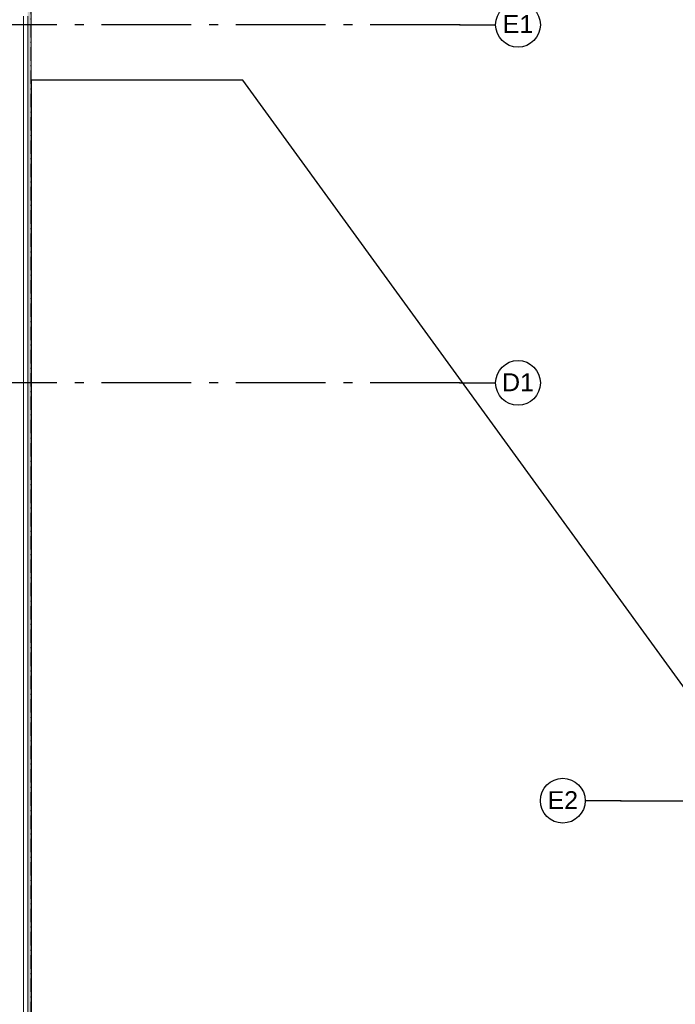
# Model space of a CAD drawing. Header units: millimetres. Extents: x -150 to 340869, y -1115 to 365939.
# Tile 87 of 193: x 303077 to 306738, y 353221 to 358719. Entities that reach past the tile are written whole.
import ezdxf
from ezdxf.enums import TextEntityAlignment as Align

# ---------------------------------------------------------------- set-up
doc = ezdxf.new("R2010")
doc.units = ezdxf.units.MM
doc.header["$LTSCALE"] = 0.5
doc.header["$MEASUREMENT"] = 0
for name, pattern in [('Akselinje', [1500, 1000, -200, 100, -200]), ('Over snittplan', [260, 150, -50, 10, -50]), ('PLINE', [0])]:
    doc.linetypes.add(name, pattern=pattern)
for name, color, linetype in [('232- Ikke-bærende yttervegger (Skravur)(Nye konstruksjoner)', 7, 'Continuous'), ('232- Ikke-bærende yttervegger(Nye konstruksjoner)', 7, 'Continuous'), ('26-- Yttertak(Nye konstruksjoner)', 7, 'Continuous'), ('82-- Modullinjer(Nye konstruksjoner)', 7, 'Continuous'), ('842-M___1_50 Målsetting bygning(Nye konstruksjoner)', 7, 'Continuous')]:
    doc.layers.add(name, color=color, linetype=linetype)
doc.layers.add('235- Utvendig kledning og overflate(Nye konstruksjoner)', color=7, linetype='Continuous', lineweight=0)
doc.styles.add('GENERATED_STYLE_2', font='arial.ttf')
doc.styles.add('GENERATED_STYLE_4', font='arial.ttf')
doc.dimstyles.new('GENERATED_STYLE__1', dxfattribs={"dimtxt": 100, "dimasz": 95, "dimexe": 0.18, "dimexo": 0.0625, "dimgap": 0, "dimtad": 1, "dimtih": 1, "dimtoh": 1, "dimdec": 0, "dimzin": 0, "dimdsep": 46, "dimtxsty": 'GENERATED_STYLE_2', "dimblk": 'ARROWHEAD_6', "dimblk1": 'ARROWHEAD_6', "dimblk2": 'ARROWHEAD_6', "dimcen": 0.09, "dimse1": 1, "dimse2": 1, "dimclrd": 256, "dimclre": 256, "dimclrt": 256, "dimadec": 1, "dimazin": 0, "dimtfac": 1, "dimtdec": 4, "dimtmove": 0, "dimatfit": 3, "dimfxl": 1, "dimtolj": 1, "dimtzin": 0, "dimarcsym": 0})

# ---------------------------------------------------------------- blocks, each defined once
blk = doc.blocks.new('Standard grid marker[6]', base_point=(305734.8, 356690.6))
at = {"layer": '82-- Modullinjer(Nye konstruksjoner)', "linetype": 'Akselinje'}
for q in [(271734.8, 356690.6), (305734.8, 356690.6)]:
    blk.add_line((305534.8, 356690.6), q, dxfattribs=at)
at = {"layer": '82-- Modullinjer(Nye konstruksjoner)', "linetype": 'PLINE'}
blk.add_circle((305859.8, 356690.6), 125, dxfattribs=at)
at = {"layer": '82-- Modullinjer(Nye konstruksjoner)', "linetype": 'Akselinje'}
blk.add_point((305534.8, 356690.6), dxfattribs=at)
blk.add_point((305534.8, 356690.6), dxfattribs=at)
at = {"layer": '82-- Modullinjer(Nye konstruksjoner)', "style": 'GENERATED_STYLE_4'}
for tag, p in [('AC_MarkerText_1_1', (271409.8, 356744.3)), ('AC_MarkerText_1_0', (305859.8, 356744.3))]:
    blk.add_attdef(tag, text='', height=100, rotation=360, dxfattribs=at).set_placement(p, align=Align.TOP_CENTER)
blk = doc.blocks.new('Standard grid marker[8]', base_point=(305734.8, 358690.6))
at = {"layer": '82-- Modullinjer(Nye konstruksjoner)', "linetype": 'Akselinje'}
for q in [(271734.8, 358690.6), (305734.8, 358690.6)]:
    blk.add_line((305534.8, 358690.6), q, dxfattribs=at)
at = {"layer": '82-- Modullinjer(Nye konstruksjoner)', "linetype": 'PLINE'}
blk.add_circle((305859.8, 358690.6), 125, dxfattribs=at)
at = {"layer": '82-- Modullinjer(Nye konstruksjoner)', "linetype": 'Akselinje'}
blk.add_point((305534.8, 358690.6), dxfattribs=at)
blk.add_point((305534.8, 358690.6), dxfattribs=at)
at = {"layer": '82-- Modullinjer(Nye konstruksjoner)', "style": 'GENERATED_STYLE_4'}
for tag, p in [('AC_MarkerText_1_1', (271409.8, 358744.3)), ('AC_MarkerText_1_0', (305859.8, 358744.3))]:
    blk.add_attdef(tag, text='', height=100, rotation=360, dxfattribs=at).set_placement(p, align=Align.TOP_CENTER)
blk = doc.blocks.new('Standard grid marker[29]', base_point=(306234.8, 354357.8))
at = {"layer": '82-- Modullinjer(Nye konstruksjoner)', "linetype": 'Akselinje'}
for q in [(306234.8, 354357.8), (320034.8, 354357.8)]:
    blk.add_line((306434.8, 354357.8), q, dxfattribs=at)
at = {"layer": '82-- Modullinjer(Nye konstruksjoner)', "linetype": 'PLINE'}
blk.add_circle((306109.8, 354357.8), 125, dxfattribs=at)
at = {"layer": '82-- Modullinjer(Nye konstruksjoner)', "linetype": 'Akselinje'}
blk.add_point((306434.8, 354357.8), dxfattribs=at)
blk.add_point((306434.8, 354357.8), dxfattribs=at)
at = {"layer": '82-- Modullinjer(Nye konstruksjoner)', "style": 'GENERATED_STYLE_4'}
blk.add_attdef('AC_MarkerText_1', text='', height=100, dxfattribs=at).set_placement((306109.8, 354411), align=Align.TOP_CENTER)
blk = doc.blocks.new('*D120')
at = {"layer": '842-M___1_50 Målsetting bygning(Nye konstruksjoner)', "linetype": 'PLINE'}
for p, q in [((303141, 363197.2), (303141, 363384.7)), ((308360.9, 363197.2), (308360.9, 363384.7)), ((303191, 363340.9), (303091, 363240.9)), ((308410.9, 363340.9), (308310.9, 363240.9)), ((303141, 363290.9), (308360.9, 363290.9))]:
    blk.add_line(p, q, dxfattribs=at)
at = {"layer": '842-M___1_50 Målsetting bygning(Nye konstruksjoner)', "insert": (305579.4, 363310.9), "char_height": 100, "attachment_point": 7, "style": 'GENERATED_STYLE_2'}
blk.add_mtext('\\A1;{\\pql;\\fArial|b0|i0|c0|p0;\\W1.000000;5\xa0220}', dxfattribs=at)
blk = doc.blocks.new('ARROWHEAD_6')
at = {"linetype": 'Continuous'}
for p, q in [((0, 0), (-1, 0)), ((-0.5, -0.5), (0.5, 0.5))]:
    blk.add_line(p, q, dxfattribs=at)

msp = doc.modelspace()

# ---------------------------------------------------------------- hatches: boundary and pattern name
at = {"layer": '232- Ikke-bærende yttervegger (Skravur)(Nye konstruksjoner)', "linetype": 'Continuous'}
h = msp.add_hatch(dxfattribs=at)
h.set_pattern_fill('Skrålinjer_2', color=256, style=0, pattern_type=2)
h.set_pattern_definition([(135, (0, 0), (56.568542, 56.568542), [80, 0])])
h.paths.add_polyline_path([(303141, 358761.6), (303122, 358761.6), (303122, 347699.7), (303141, 347699.7)])

# ---------------------------------------------------------------- linework, layer by layer
at = {"layer": '232- Ikke-bærende yttervegger(Nye konstruksjoner)', "linetype": 'Over snittplan', "flags": 128}
msp.add_lwpolyline([(303141, 347699.7), (303141, 358761.6)], dxfattribs=at)
at = {"layer": '235- Utvendig kledning og overflate(Nye konstruksjoner)', "linetype": 'PLINE'}
for p, q in [((303099, 358702.6), (303099, 358738.6)), ((303122, 347722.7), (303122, 358738.6)), ((303099, 347758.7), (303099, 358702.6))]:
    msp.add_line(p, q, dxfattribs=at)
at = {"layer": '235- Utvendig kledning og overflate(Nye konstruksjoner)', "linetype": 'PLINE', "flags": 128}
msp.add_lwpolyline([(303141, 347699.7), (303141, 358761.6)], dxfattribs=at)
at = {"layer": '26-- Yttertak(Nye konstruksjoner)', "linetype": 'PLINE', "flags": 128}
msp.add_lwpolyline([(303141, 351447.8), (308360.9, 351447.8), (308360.9, 352447.8), (308360.9, 354447.8), (307179.6, 354447.8), (304322.3, 358380.6), (303141, 358380.6), (303141, 356780.6)], close=True, dxfattribs=at)

# ---------------------------------------------------------------- block references
at = {"layer": '82-- Modullinjer(Nye konstruksjoner)', "linetype": 'PLINE'}
ref = msp.add_blockref('Standard grid marker[8]', (305734.8, 358690.6), dxfattribs=at)
ref.add_attrib('AC_MarkerText_1', 'E1', dxfattribs={"color": 7, "height": 100, "rotation": 360, "style": 'GENERATED_STYLE_4'}).set_placement((305859.8, 358744.3), align=Align.TOP_CENTER)
ref = msp.add_blockref('Standard grid marker[6]', (305734.8, 356690.6), dxfattribs=at)
ref.add_attrib('AC_MarkerText_1', 'D1', dxfattribs={"color": 7, "height": 100, "rotation": 360, "style": 'GENERATED_STYLE_4'}).set_placement((305859.8, 356744.3), align=Align.TOP_CENTER)
ref = msp.add_blockref('Standard grid marker[29]', (306234.8, 354357.8), dxfattribs=at)
ref.add_attrib('AC_MarkerText_1', 'E2', dxfattribs={"color": 7, "height": 100, "style": 'GENERATED_STYLE_4'}).set_placement((306109.8, 354411), align=Align.TOP_CENTER)

# ---------------------------------------------------------------- dimensions: what is measured, and where the dimension line sits
at = {"layer": '842-M___1_50 Målsetting bygning(Nye konstruksjoner)', "linetype": 'Continuous'}
dim = msp.add_linear_dim(base=(308360.9, 363290.9), p1=(303141, 359009.3), p2=(308360.9, 354447.8), dimstyle='GENERATED_STYLE__1', dxfattribs=at)
dim.commit()
dim.dimension.update_dxf_attribs({"geometry": '*D120', "text_midpoint": (305750.9, 363360.9), "dimtype": 160})

doc.saveas('drawing.dxf')
